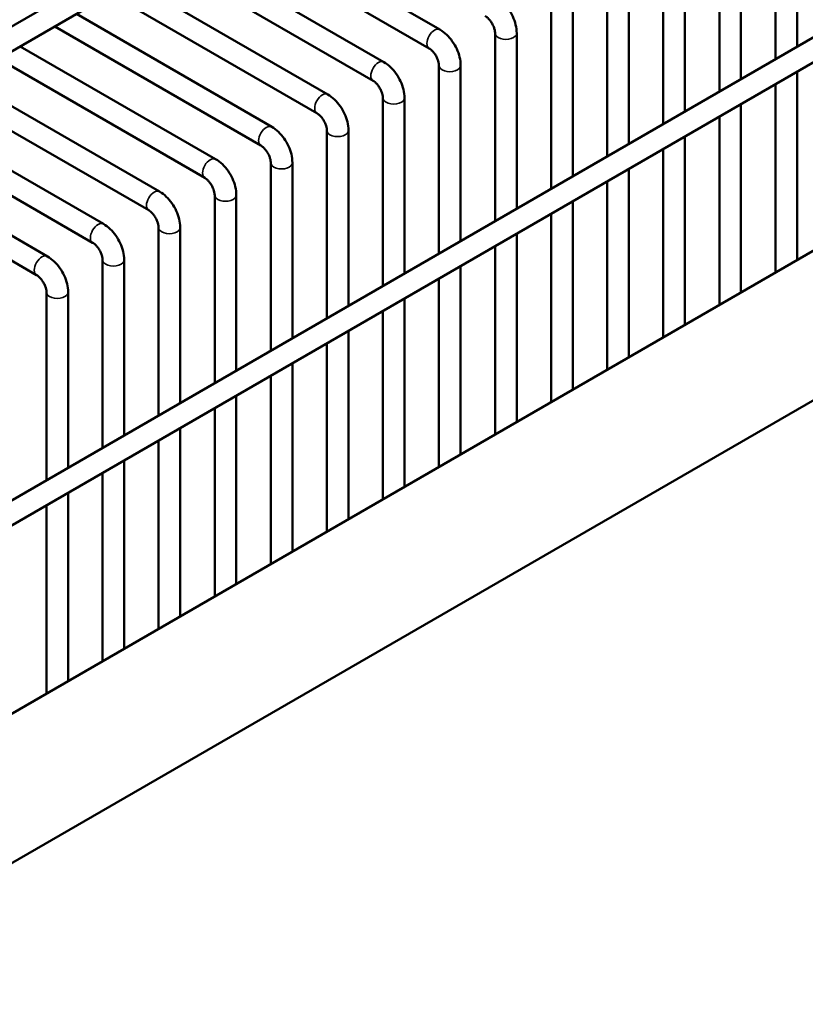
# Model space of a CAD drawing. Header units: inches. Extents: x 1 to 271, y 5 to 171.
# Tile 255 of 256: x 252.88 to 257.17, y 80.66 to 86.04. Entities that reach past the tile are written whole.
import ezdxf

# ---------------------------------------------------------------- set-up
doc = ezdxf.new("R2010")
doc.units = ezdxf.units.IN
doc.header["$LTSCALE"] = 8
doc.header["$MEASUREMENT"] = 0
doc.layers.add('Visible (ANSI)', color=7, linetype='Continuous', lineweight=50)
doc.layers.add('Visible Narrow (ANSI)', color=7, linetype='Continuous', lineweight=35)

msp = doc.modelspace()

# ---------------------------------------------------------------- linework, layer by layer
at = {"layer": 'Visible (ANSI)'}
for p, q in [((261.742, 91.1426), (247.6213, 82.99)), ((261.8011, 91.0403), (247.7044, 82.9016)), ((262.9809, 89.2701), (249.9116, 81.7246)), ((263.0399, 89.1678), (249.9533, 81.6123)), ((257.0077, 86.8482), (257.0077, 85.8215)), ((257.1259, 86.8482), (257.1259, 85.8897)), ((256.7015, 86.6714), (256.7015, 85.6447)), ((256.8196, 86.6714), (256.8196, 85.7129)), ((254.1087, 86.5991), (255.1754, 85.9832)), ((253.9906, 86.5309), (255.1164, 85.881)), ((256.3953, 86.4946), (256.3953, 85.4679)), ((256.5134, 86.4946), (256.5134, 85.5361)), ((253.8025, 86.4223), (254.8692, 85.8064)), ((259.9698, 86.3678), (250.0491, 80.6401)), ((253.6844, 86.3541), (254.8102, 85.7042)), ((256.0891, 86.3178), (256.0891, 85.2911)), ((256.2072, 86.3178), (256.2072, 85.3593)), ((253.4963, 86.2455), (254.563, 85.6296)), ((253.3782, 86.1773), (254.5039, 85.5274)), ((255.7828, 86.141), (255.7828, 85.1143)), ((255.9009, 86.141), (255.9009, 85.1825)), ((253.19, 86.0687), (254.2568, 85.4528)), ((260.6769, 85.9595), (250.1798, 79.899)), ((253.0719, 86.0005), (254.1977, 85.3506)), ((255.4766, 85.9642), (255.4766, 84.9375)), ((255.5947, 85.9642), (255.5947, 85.0057)), ((252.8838, 85.8919), (253.9505, 85.276)), ((252.7657, 85.8237), (253.8915, 85.1738)), ((255.1704, 85.7874), (255.1704, 84.7607)), ((255.2885, 85.7874), (255.2885, 84.8289)), ((257.1259, 85.7533), (257.1259, 84.7258)), ((252.5776, 85.7151), (253.6443, 85.0992)), ((257.0077, 85.6852), (257.0077, 84.6577)), ((252.4595, 85.6469), (253.5853, 84.997)), ((254.8642, 85.6106), (254.8642, 84.5839)), ((254.9823, 85.6106), (254.9823, 84.6521)), ((256.8196, 85.5765), (256.8196, 84.549)), ((252.2714, 85.5383), (253.3381, 84.9224)), ((252.1532, 85.4701), (253.279, 84.8202)), ((256.7015, 85.5084), (256.7015, 84.4809)), ((254.5579, 85.4338), (254.5579, 84.4071)), ((254.676, 85.4338), (254.676, 84.4753)), ((251.9651, 85.3615), (253.0319, 84.7456)), ((256.5134, 85.3997), (256.5134, 84.3722)), ((256.3953, 85.3316), (256.3953, 84.3041)), ((251.847, 85.2933), (252.9728, 84.6434)), ((254.2517, 85.257), (254.2517, 84.2303)), ((254.3698, 85.257), (254.3698, 84.2985)), ((256.2072, 85.2229), (256.2072, 84.1954)), ((256.0891, 85.1548), (256.0891, 84.1273)), ((253.9455, 85.0802), (253.9455, 84.0535)), ((254.0636, 85.0802), (254.0636, 84.1217)), ((255.9009, 85.0461), (255.9009, 84.0186)), ((255.7828, 84.978), (255.7828, 83.9505)), ((253.6392, 84.9034), (253.6392, 83.8767)), ((253.7574, 84.9034), (253.7574, 83.9449)), ((255.5947, 84.8693), (255.5947, 83.8418)), ((255.4766, 84.8012), (255.4766, 83.7737)), ((253.333, 84.7266), (253.333, 83.6999)), ((253.4511, 84.7266), (253.4511, 83.7681)), ((255.2885, 84.6925), (255.2885, 83.665)), ((255.1704, 84.6244), (255.1704, 83.5969)), ((253.0268, 84.5498), (253.0268, 83.5231)), ((253.1449, 84.5498), (253.1449, 83.5913)), ((254.9823, 84.5157), (254.9823, 83.4882)), ((254.8642, 84.4476), (254.8642, 83.4201)), ((254.676, 84.3389), (254.676, 83.3114)), ((254.5579, 84.2708), (254.5579, 83.2433)), ((254.3698, 84.1621), (254.3698, 83.1346)), ((254.2517, 84.094), (254.2517, 83.0665)), ((254.0636, 83.9853), (254.0636, 82.9578)), ((253.9455, 83.9172), (253.9455, 82.8897)), ((253.7574, 83.8085), (253.7574, 82.781)), ((253.6392, 83.7404), (253.6392, 82.7129)), ((253.4511, 83.6317), (253.4511, 82.6042)), ((253.333, 83.5636), (253.333, 82.5361)), ((253.1449, 83.4549), (253.1449, 82.4274)), ((253.0268, 83.3868), (253.0268, 82.3593))]:
    msp.add_line(p, q, dxfattribs=at)
for points, knots in [([(255.4817, 86.16), (255.4951, 86.1523), (255.5074, 86.1428), (255.53, 86.1213), (255.5403, 86.1092), (255.5586, 86.0832), (255.5667, 86.0693), (255.58, 86.0405), (255.5853, 86.0255), (255.5927, 85.9951), (255.5947, 85.9797), (255.5947, 85.9642)], [0, 0, 0, 0, 0.314159, 0.314159, 0.628319, 0.628319, 0.942478, 0.942478, 1.256637, 1.256637, 1.570796, 1.570796, 1.570796, 1.570796]), ([(255.4226, 86.0578), (255.4253, 86.0562), (255.4285, 86.054), (255.4355, 86.0483), (255.4394, 86.0446), (255.4472, 86.0359), (255.4512, 86.0308), (255.4587, 86.0196), (255.4622, 86.0135), (255.4682, 86.0011), (255.4706, 85.9949), (255.4742, 85.9833), (255.4753, 85.9779), (255.4764, 85.9698), (255.4766, 85.9668), (255.4766, 85.9642)], [0, 0, 0, 0, 0.206724, 0.206724, 0.430185, 0.430185, 0.66924, 0.66924, 0.917214, 0.917214, 1.164879, 1.164879, 1.402542, 1.402542, 1.570796, 1.570796, 1.570796, 1.570796]), ([(255.1754, 85.9832), (255.1888, 85.9755), (255.2011, 85.966), (255.2238, 85.9445), (255.2341, 85.9324), (255.2524, 85.9064), (255.2604, 85.8925), (255.2738, 85.8637), (255.2791, 85.8487), (255.2864, 85.8183), (255.2885, 85.8029), (255.2885, 85.7874)], [0, 0, 0, 0, 0.314159, 0.314159, 0.628319, 0.628319, 0.942478, 0.942478, 1.256637, 1.256637, 1.570796, 1.570796, 1.570796, 1.570796]), ([(255.1164, 85.881), (255.1191, 85.8794), (255.1223, 85.8772), (255.1293, 85.8715), (255.1331, 85.8678), (255.141, 85.8591), (255.145, 85.854), (255.1525, 85.8428), (255.156, 85.8367), (255.1619, 85.8243), (255.1644, 85.8181), (255.1679, 85.8065), (255.1691, 85.8011), (255.1702, 85.793), (255.1704, 85.79), (255.1704, 85.7874)], [0, 0, 0, 0, 0.206724, 0.206724, 0.430185, 0.430185, 0.66924, 0.66924, 0.917214, 0.917214, 1.164879, 1.164879, 1.402542, 1.402542, 1.570796, 1.570796, 1.570796, 1.570796]), ([(254.8692, 85.8064), (254.8826, 85.7987), (254.8949, 85.7892), (254.9175, 85.7677), (254.9279, 85.7556), (254.9462, 85.7296), (254.9542, 85.7157), (254.9675, 85.6869), (254.9728, 85.6719), (254.9802, 85.6415), (254.9823, 85.6261), (254.9823, 85.6106)], [0, 0, 0, 0, 0.314159, 0.314159, 0.628319, 0.628319, 0.942478, 0.942478, 1.256637, 1.256637, 1.570796, 1.570796, 1.570796, 1.570796]), ([(254.8102, 85.7042), (254.8129, 85.7026), (254.816, 85.7004), (254.823, 85.6947), (254.8269, 85.691), (254.8348, 85.6823), (254.8388, 85.6772), (254.8463, 85.666), (254.8498, 85.6599), (254.8557, 85.6475), (254.8581, 85.6413), (254.8617, 85.6297), (254.8629, 85.6243), (254.864, 85.6162), (254.8642, 85.6132), (254.8642, 85.6106)], [0, 0, 0, 0, 0.206724, 0.206724, 0.430185, 0.430185, 0.66924, 0.66924, 0.917214, 0.917214, 1.164879, 1.164879, 1.402542, 1.402542, 1.570796, 1.570796, 1.570796, 1.570796]), ([(254.563, 85.6296), (254.5764, 85.6219), (254.5887, 85.6124), (254.6113, 85.5909), (254.6216, 85.5788), (254.64, 85.5528), (254.648, 85.5389), (254.6613, 85.5101), (254.6666, 85.4951), (254.674, 85.4647), (254.676, 85.4493), (254.676, 85.4338)], [0, 0, 0, 0, 0.314159, 0.314159, 0.628319, 0.628319, 0.942478, 0.942478, 1.256637, 1.256637, 1.570796, 1.570796, 1.570796, 1.570796]), ([(254.5039, 85.5274), (254.5066, 85.5258), (254.5098, 85.5236), (254.5168, 85.5179), (254.5207, 85.5142), (254.5285, 85.5055), (254.5325, 85.5004), (254.5401, 85.4892), (254.5436, 85.4831), (254.5495, 85.4707), (254.5519, 85.4645), (254.5555, 85.4529), (254.5566, 85.4475), (254.5577, 85.4394), (254.5579, 85.4364), (254.5579, 85.4338)], [0, 0, 0, 0, 0.206724, 0.206724, 0.430185, 0.430185, 0.66924, 0.66924, 0.917214, 0.917214, 1.164879, 1.164879, 1.402542, 1.402542, 1.570796, 1.570796, 1.570796, 1.570796]), ([(254.2568, 85.4528), (254.2702, 85.4451), (254.2825, 85.4356), (254.3051, 85.4141), (254.3154, 85.402), (254.3337, 85.376), (254.3418, 85.3621), (254.3551, 85.3333), (254.3604, 85.3183), (254.3677, 85.2879), (254.3698, 85.2725), (254.3698, 85.257)], [0, 0, 0, 0, 0.314159, 0.314159, 0.628319, 0.628319, 0.942478, 0.942478, 1.256637, 1.256637, 1.570796, 1.570796, 1.570796, 1.570796]), ([(254.1977, 85.3506), (254.2004, 85.349), (254.2036, 85.3468), (254.2106, 85.3411), (254.2144, 85.3374), (254.2223, 85.3287), (254.2263, 85.3236), (254.2338, 85.3124), (254.2373, 85.3063), (254.2433, 85.2939), (254.2457, 85.2877), (254.2492, 85.2761), (254.2504, 85.2707), (254.2515, 85.2626), (254.2517, 85.2596), (254.2517, 85.257)], [0, 0, 0, 0, 0.206724, 0.206724, 0.430185, 0.430185, 0.66924, 0.66924, 0.917214, 0.917214, 1.164879, 1.164879, 1.402542, 1.402542, 1.570796, 1.570796, 1.570796, 1.570796]), ([(253.9505, 85.276), (253.9639, 85.2683), (253.9762, 85.2588), (253.9989, 85.2373), (254.0092, 85.2252), (254.0275, 85.1992), (254.0355, 85.1853), (254.0489, 85.1565), (254.0542, 85.1415), (254.0615, 85.1111), (254.0636, 85.0957), (254.0636, 85.0802)], [0, 0, 0, 0, 0.314159, 0.314159, 0.628319, 0.628319, 0.942478, 0.942478, 1.256637, 1.256637, 1.570796, 1.570796, 1.570796, 1.570796]), ([(253.8915, 85.1738), (253.8942, 85.1722), (253.8974, 85.17), (253.9044, 85.1643), (253.9082, 85.1606), (253.9161, 85.1519), (253.9201, 85.1468), (253.9276, 85.1356), (253.9311, 85.1295), (253.937, 85.1171), (253.9395, 85.1109), (253.943, 85.0993), (253.9442, 85.0939), (253.9453, 85.0858), (253.9455, 85.0828), (253.9455, 85.0802)], [0, 0, 0, 0, 0.206724, 0.206724, 0.430185, 0.430185, 0.66924, 0.66924, 0.917214, 0.917214, 1.164879, 1.164879, 1.402542, 1.402542, 1.570796, 1.570796, 1.570796, 1.570796]), ([(253.6443, 85.0992), (253.6577, 85.0915), (253.67, 85.082), (253.6926, 85.0605), (253.7029, 85.0484), (253.7213, 85.0224), (253.7293, 85.0085), (253.7426, 84.9797), (253.7479, 84.9647), (253.7553, 84.9343), (253.7574, 84.9189), (253.7574, 84.9034)], [0, 0, 0, 0, 0.314159, 0.314159, 0.628319, 0.628319, 0.942478, 0.942478, 1.256637, 1.256637, 1.570796, 1.570796, 1.570796, 1.570796]), ([(253.5853, 84.997), (253.588, 84.9954), (253.5911, 84.9932), (253.5981, 84.9875), (253.602, 84.9838), (253.6099, 84.9751), (253.6139, 84.97), (253.6214, 84.9588), (253.6249, 84.9527), (253.6308, 84.9403), (253.6332, 84.9341), (253.6368, 84.9225), (253.638, 84.9171), (253.6391, 84.909), (253.6392, 84.906), (253.6392, 84.9034)], [0, 0, 0, 0, 0.206724, 0.206724, 0.430185, 0.430185, 0.66924, 0.66924, 0.917214, 0.917214, 1.164879, 1.164879, 1.402542, 1.402542, 1.570796, 1.570796, 1.570796, 1.570796]), ([(253.3381, 84.9224), (253.3515, 84.9147), (253.3638, 84.9052), (253.3864, 84.8837), (253.3967, 84.8716), (253.4151, 84.8456), (253.4231, 84.8317), (253.4364, 84.8028), (253.4417, 84.7879), (253.4491, 84.7575), (253.4511, 84.7421), (253.4511, 84.7266)], [0, 0, 0, 0, 0.314159, 0.314159, 0.628319, 0.628319, 0.942478, 0.942478, 1.256637, 1.256637, 1.570796, 1.570796, 1.570796, 1.570796]), ([(253.279, 84.8202), (253.2817, 84.8186), (253.2849, 84.8164), (253.2919, 84.8107), (253.2958, 84.807), (253.3036, 84.7983), (253.3076, 84.7932), (253.3152, 84.782), (253.3187, 84.7759), (253.3246, 84.7635), (253.327, 84.7573), (253.3306, 84.7457), (253.3317, 84.7403), (253.3328, 84.7322), (253.333, 84.7292), (253.333, 84.7266)], [0, 0, 0, 0, 0.206724, 0.206724, 0.430185, 0.430185, 0.66924, 0.66924, 0.917214, 0.917214, 1.164879, 1.164879, 1.402542, 1.402542, 1.570796, 1.570796, 1.570796, 1.570796]), ([(253.0319, 84.7456), (253.0452, 84.7379), (253.0576, 84.7284), (253.0802, 84.7069), (253.0905, 84.6948), (253.1088, 84.6688), (253.1169, 84.6549), (253.1302, 84.626), (253.1355, 84.6111), (253.1428, 84.5807), (253.1449, 84.5653), (253.1449, 84.5498)], [0, 0, 0, 0, 0.314159, 0.314159, 0.628319, 0.628319, 0.942478, 0.942478, 1.256637, 1.256637, 1.570796, 1.570796, 1.570796, 1.570796]), ([(252.9728, 84.6434), (252.9755, 84.6418), (252.9787, 84.6396), (252.9857, 84.6339), (252.9895, 84.6302), (252.9974, 84.6215), (253.0014, 84.6164), (253.0089, 84.6052), (253.0124, 84.5991), (253.0183, 84.5867), (253.0208, 84.5805), (253.0243, 84.5689), (253.0255, 84.5635), (253.0266, 84.5554), (253.0268, 84.5524), (253.0268, 84.5498)], [0, 0, 0, 0, 0.206724, 0.206724, 0.430185, 0.430185, 0.66924, 0.66924, 0.917214, 0.917214, 1.164879, 1.164879, 1.402542, 1.402542, 1.570796, 1.570796, 1.570796, 1.570796])]:
    msp.add_open_spline(points, degree=3, knots=knots, dxfattribs=at)
at = {"layer": 'Visible Narrow (ANSI)'}
for centre, major_axis, start_param, end_param in [((255.1459, 85.9321), (-0.0295, -0.0511), 3.141593, 6.283185), ((255.5357, 85.9642), (-0.0591, 0), 0, 3.141593), ((254.8397, 85.7553), (-0.0295, -0.0511), 3.141593, 6.283185), ((255.2294, 85.7874), (-0.0591, 0), 0, 3.141593), ((254.5335, 85.5785), (-0.0295, -0.0511), 3.141593, 6.283185), ((254.9232, 85.6106), (-0.0591, 0), 0, 3.141593), ((254.2272, 85.4017), (-0.0295, -0.0511), 3.141593, 6.283185), ((254.617, 85.4338), (-0.0591, 0), 0, 3.141593), ((253.921, 85.2249), (-0.0295, -0.0511), 3.141593, 6.283185), ((254.3108, 85.257), (-0.0591, 0), 0, 3.141593), ((253.6148, 85.0481), (-0.0295, -0.0511), 3.141593, 6.283185), ((254.0045, 85.0802), (-0.0591, 0), 0, 3.141593), ((253.3086, 84.8713), (-0.0295, -0.0511), 3.141593, 6.283185), ((253.6983, 84.9034), (-0.0591, 0), 0, 3.141593), ((253.0023, 84.6945), (-0.0295, -0.0511), 3.141593, 6.283185), ((253.3921, 84.7266), (-0.0591, 0), 0, 3.141593), ((253.0858, 84.5498), (-0.0591, 0), 0, 3.141593)]:
    msp.add_ellipse(centre, major_axis=major_axis, ratio=0.57735, start_param=start_param, end_param=end_param, dxfattribs=at)

doc.saveas('drawing.dxf')
